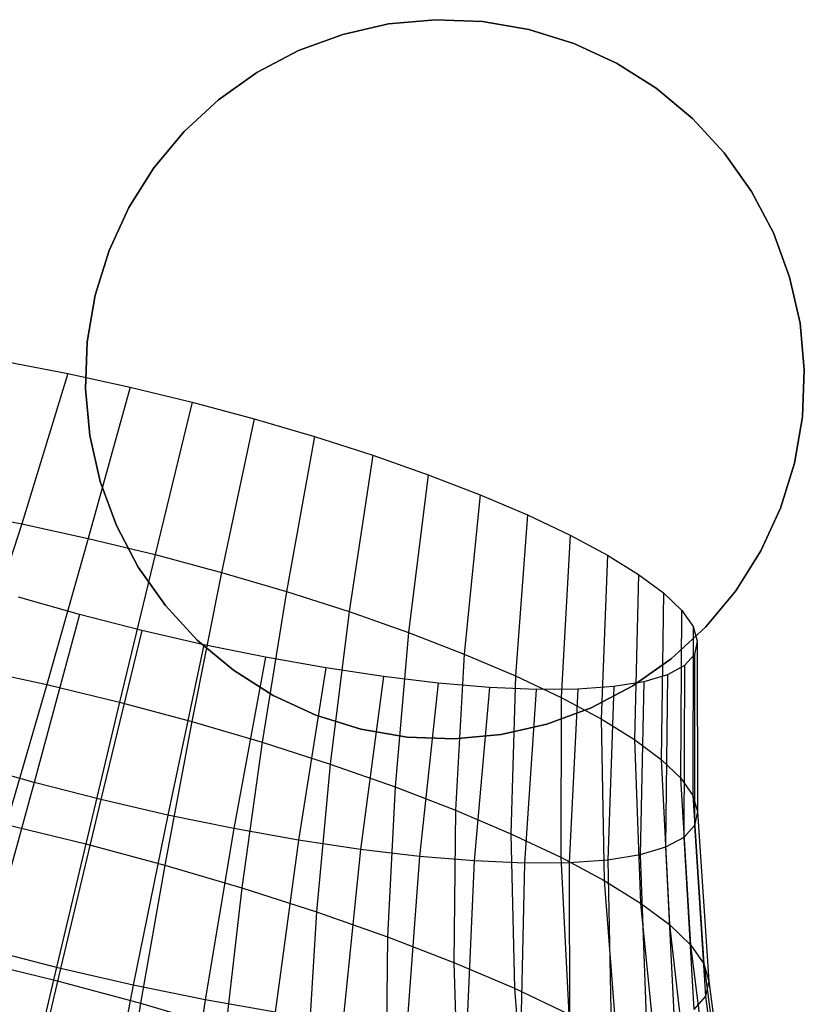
# Model space of a CAD drawing. Extents: x -11.4 to 11.4, y 1.8 to 24.6.
# Tile 66 of 199: x -2.458 to -1.77, y 13.283 to 14.145. Entities that reach past the tile are written whole.
import ezdxf

# ---------------------------------------------------------------- set-up
doc = ezdxf.new("R2010")
doc.units = 0
doc.header["$MEASUREMENT"] = 0
doc.layers.get('0').update_dxf_attribs({"color": 13, "linetype": 'CONTINUOUS'})

# ---------------------------------------------------------------- blocks, each defined once
blk = doc.blocks.new('GRUPUJ_4')
at = {"color": 0}
for p, q in [((9.27025, 12.2992, 62.90945), (9.31127, 12.30297, 62.90945)), ((9.31127, 12.30297, 63.06524), (9.27025, 12.2992, 63.06524)), ((9.27025, 12.2992, 62.90945), (9.31127, 12.30297, 62.90945)), ((9.31127, 12.30297, 63.06524), (9.27025, 12.2992, 63.06524)), ((9.31127, 12.30297, 62.90945), (9.35244, 12.30135, 62.90945)), ((9.35244, 12.30135, 63.06524), (9.31127, 12.30297, 63.06524)), ((9.31127, 12.30297, 62.90945), (9.31127, 12.30297, 63.06524)), ((9.31127, 12.30297, 62.90945), (9.35244, 12.30135, 62.90945)), ((9.31127, 12.30297, 62.90945), (9.31127, 12.30297, 63.06524)), ((9.35244, 12.30135, 63.06524), (9.31127, 12.30297, 63.06524)), ((9.23006, 12.29011, 62.90945), (9.27025, 12.2992, 62.90945)), ((9.27025, 12.2992, 63.06524), (9.23006, 12.29011, 63.06524)), ((9.23006, 12.29011, 62.90945), (9.27025, 12.2992, 62.90945)), ((9.27025, 12.2992, 63.06524), (9.23006, 12.29011, 63.06524)), ((9.27025, 12.2992, 62.90945), (9.27025, 12.2992, 63.06524)), ((9.27025, 12.2992, 62.90945), (9.27025, 12.2992, 63.06524)), ((9.35244, 12.30135, 62.90945), (9.39304, 12.29437, 62.90945)), ((9.39304, 12.29437, 63.06524), (9.35244, 12.30135, 63.06524)), ((9.35244, 12.30135, 62.90945), (9.35244, 12.30135, 63.06524)), ((9.35244, 12.30135, 62.90945), (9.39304, 12.29437, 62.90945)), ((9.35244, 12.30135, 62.90945), (9.35244, 12.30135, 63.06524)), ((9.39304, 12.29437, 63.06524), (9.35244, 12.30135, 63.06524)), ((9.39304, 12.29437, 62.90945), (9.43239, 12.28215, 62.90945)), ((9.43239, 12.28215, 63.06524), (9.39304, 12.29437, 63.06524)), ((9.39304, 12.29437, 62.90945), (9.43239, 12.28215, 62.90945)), ((9.39304, 12.29437, 62.90945), (9.39304, 12.29437, 63.06524)), ((9.43239, 12.28215, 63.06524), (9.39304, 12.29437, 63.06524)), ((9.39304, 12.29437, 62.90945), (9.39304, 12.29437, 63.06524)), ((9.19141, 12.27585, 62.90945), (9.23006, 12.29011, 62.90945)), ((9.23006, 12.29011, 63.06524), (9.19141, 12.27585, 63.06524)), ((9.19141, 12.27585, 62.90945), (9.23006, 12.29011, 62.90945)), ((9.23006, 12.29011, 63.06524), (9.19141, 12.27585, 63.06524)), ((9.23006, 12.29011, 62.90945), (9.23006, 12.29011, 63.06524)), ((9.23006, 12.29011, 62.90945), (9.23006, 12.29011, 63.06524)), ((9.43239, 12.28215, 62.90945), (9.4698, 12.2649, 62.90945)), ((9.4698, 12.2649, 63.06524), (9.43239, 12.28215, 63.06524)), ((9.43239, 12.28215, 62.90945), (9.4698, 12.2649, 62.90945)), ((9.43239, 12.28215, 62.90945), (9.43239, 12.28215, 63.06524)), ((9.4698, 12.2649, 63.06524), (9.43239, 12.28215, 63.06524)), ((9.43239, 12.28215, 62.90945), (9.43239, 12.28215, 63.06524)), ((9.15495, 12.25667, 62.90945), (9.19141, 12.27585, 62.90945)), ((9.19141, 12.27585, 63.06524), (9.15495, 12.25667, 63.06524)), ((9.15495, 12.25667, 62.90945), (9.19141, 12.27585, 62.90945)), ((9.19141, 12.27585, 63.06524), (9.15495, 12.25667, 63.06524)), ((9.19141, 12.27585, 62.90945), (9.19141, 12.27585, 63.06524)), ((9.19141, 12.27585, 62.90945), (9.19141, 12.27585, 63.06524)), ((9.4698, 12.2649, 62.90945), (9.50465, 12.24292, 62.90945)), ((9.50465, 12.24292, 63.06524), (9.4698, 12.2649, 63.06524)), ((9.4698, 12.2649, 62.90945), (9.50465, 12.24292, 62.90945)), ((9.4698, 12.2649, 62.90945), (9.4698, 12.2649, 63.06524)), ((9.50465, 12.24292, 63.06524), (9.4698, 12.2649, 63.06524)), ((9.4698, 12.2649, 62.90945), (9.4698, 12.2649, 63.06524)), ((9.12131, 12.23289, 62.90945), (9.15495, 12.25667, 62.90945)), ((9.15495, 12.25667, 63.06524), (9.12131, 12.23289, 63.06524)), ((9.12131, 12.23289, 62.90945), (9.15495, 12.25667, 62.90945)), ((9.15495, 12.25667, 63.06524), (9.12131, 12.23289, 63.06524)), ((9.15495, 12.25667, 62.90945), (9.15495, 12.25667, 63.06524)), ((9.15495, 12.25667, 62.90945), (9.15495, 12.25667, 63.06524)), ((9.50465, 12.24292, 62.90945), (9.53632, 12.21657, 62.90945)), ((9.53632, 12.21657, 63.06524), (9.50465, 12.24292, 63.06524)), ((9.50465, 12.24292, 62.90945), (9.53632, 12.21657, 62.90945)), ((9.50465, 12.24292, 62.90945), (9.50465, 12.24292, 63.06524)), ((9.53632, 12.21657, 63.06524), (9.50465, 12.24292, 63.06524)), ((9.50465, 12.24292, 62.90945), (9.50465, 12.24292, 63.06524)), ((9.09105, 12.20493, 62.90945), (9.12131, 12.23289, 62.90945)), ((9.12131, 12.23289, 63.06524), (9.09105, 12.20493, 63.06524)), ((9.09105, 12.20493, 62.90945), (9.12131, 12.23289, 62.90945)), ((9.12131, 12.23289, 63.06524), (9.09105, 12.20493, 63.06524)), ((9.12131, 12.23289, 62.90945), (9.12131, 12.23289, 63.06524)), ((9.12131, 12.23289, 62.90945), (9.12131, 12.23289, 63.06524)), ((9.53632, 12.21657, 62.90945), (9.56429, 12.18632, 62.90945)), ((9.56429, 12.18632, 63.06524), (9.53632, 12.21657, 63.06524)), ((9.53632, 12.21657, 62.90945), (9.53632, 12.21657, 63.06524)), ((9.53632, 12.21657, 62.90945), (9.56429, 12.18632, 62.90945)), ((9.53632, 12.21657, 62.90945), (9.53632, 12.21657, 63.06524)), ((9.56429, 12.18632, 63.06524), (9.53632, 12.21657, 63.06524)), ((9.06471, 12.17325, 62.90945), (9.09105, 12.20493, 62.90945)), ((9.09105, 12.20493, 63.06524), (9.06471, 12.17325, 63.06524)), ((9.06471, 12.17325, 62.90945), (9.09105, 12.20493, 62.90945)), ((9.09105, 12.20493, 63.06524), (9.06471, 12.17325, 63.06524)), ((9.09105, 12.20493, 62.90945), (9.09105, 12.20493, 63.06524)), ((9.09105, 12.20493, 62.90945), (9.09105, 12.20493, 63.06524)), ((9.56429, 12.18632, 62.90945), (9.58806, 12.15267, 62.90945)), ((9.58806, 12.15267, 63.06524), (9.56429, 12.18632, 63.06524)), ((9.56429, 12.18632, 62.90945), (9.56429, 12.18632, 63.06524)), ((9.56429, 12.18632, 62.90945), (9.58806, 12.15267, 62.90945)), ((9.56429, 12.18632, 62.90945), (9.56429, 12.18632, 63.06524)), ((9.58806, 12.15267, 63.06524), (9.56429, 12.18632, 63.06524)), ((9.04272, 12.13841, 62.90945), (9.06471, 12.17325, 62.90945)), ((9.06471, 12.17325, 63.06524), (9.04272, 12.13841, 63.06524)), ((9.04272, 12.13841, 62.90945), (9.06471, 12.17325, 62.90945)), ((9.06471, 12.17325, 63.06524), (9.04272, 12.13841, 63.06524)), ((9.06471, 12.17325, 62.90945), (9.06471, 12.17325, 63.06524)), ((9.06471, 12.17325, 62.90945), (9.06471, 12.17325, 63.06524)), ((9.58806, 12.15267, 62.90945), (9.60724, 12.11621, 62.90945)), ((9.60724, 12.11621, 63.06524), (9.58806, 12.15267, 63.06524)), ((9.58806, 12.15267, 62.90945), (9.58806, 12.15267, 63.06524)), ((9.58806, 12.15267, 62.90945), (9.60724, 12.11621, 62.90945)), ((9.58806, 12.15267, 62.90945), (9.58806, 12.15267, 63.06524)), ((9.60724, 12.11621, 63.06524), (9.58806, 12.15267, 63.06524)), ((9.02547, 12.101, 62.90945), (9.04272, 12.13841, 62.90945)), ((9.04272, 12.13841, 63.06524), (9.02547, 12.101, 63.06524)), ((9.02547, 12.101, 62.90945), (9.04272, 12.13841, 62.90945)), ((9.04272, 12.13841, 63.06524), (9.02547, 12.101, 63.06524)), ((9.04272, 12.13841, 62.90945), (9.04272, 12.13841, 63.06524)), ((9.04272, 12.13841, 62.90945), (9.04272, 12.13841, 63.06524)), ((9.60724, 12.11621, 62.90945), (9.6215, 12.07756, 62.90945)), ((9.6215, 12.07756, 63.06524), (9.60724, 12.11621, 63.06524)), ((9.60724, 12.11621, 62.90945), (9.60724, 12.11621, 63.06524)), ((9.60724, 12.11621, 62.90945), (9.6215, 12.07756, 62.90945)), ((9.60724, 12.11621, 62.90945), (9.60724, 12.11621, 63.06524)), ((9.6215, 12.07756, 63.06524), (9.60724, 12.11621, 63.06524)), ((9.01325, 12.06165, 62.90945), (9.02547, 12.101, 62.90945)), ((9.02547, 12.101, 63.06524), (9.01325, 12.06165, 63.06524)), ((9.01325, 12.06165, 62.90945), (9.02547, 12.101, 62.90945)), ((9.02547, 12.101, 63.06524), (9.01325, 12.06165, 63.06524)), ((9.02547, 12.101, 62.90945), (9.02547, 12.101, 63.06524)), ((9.02547, 12.101, 62.90945), (9.02547, 12.101, 63.06524)), ((9.6215, 12.07756, 62.90945), (9.63059, 12.03737, 62.90945)), ((9.63059, 12.03737, 63.06524), (9.6215, 12.07756, 63.06524)), ((9.6215, 12.07756, 62.90945), (9.63059, 12.03737, 62.90945)), ((9.6215, 12.07756, 62.90945), (9.6215, 12.07756, 63.06524)), ((9.63059, 12.03737, 63.06524), (9.6215, 12.07756, 63.06524)), ((9.6215, 12.07756, 62.90945), (9.6215, 12.07756, 63.06524)), ((9.00627, 12.02105, 62.90945), (9.01325, 12.06165, 62.90945)), ((9.01325, 12.06165, 63.06524), (9.00627, 12.02105, 63.06524)), ((9.00627, 12.02105, 62.90945), (9.01325, 12.06165, 62.90945)), ((9.01325, 12.06165, 63.06524), (9.00627, 12.02105, 63.06524)), ((9.01325, 12.06165, 62.90945), (9.01325, 12.06165, 63.06524)), ((9.01325, 12.06165, 62.90945), (9.01325, 12.06165, 63.06524)), ((9.63059, 12.03737, 62.90945), (9.63436, 11.99635, 62.90945)), ((9.63436, 11.99635, 63.06524), (9.63059, 12.03737, 63.06524)), ((9.63059, 12.03737, 62.90945), (9.63436, 11.99635, 62.90945)), ((9.63059, 12.03737, 62.90945), (9.63059, 12.03737, 63.06524)), ((9.63436, 11.99635, 63.06524), (9.63059, 12.03737, 63.06524)), ((9.63059, 12.03737, 62.90945), (9.63059, 12.03737, 63.06524)), ((9.00465, 11.97988, 62.90945), (9.00627, 12.02105, 62.90945)), ((9.00627, 12.02105, 63.06524), (9.00465, 11.97988, 63.06524)), ((9.00465, 11.97988, 62.90945), (9.00627, 12.02105, 62.90945)), ((9.00627, 12.02105, 63.06524), (9.00465, 11.97988, 63.06524)), ((9.00627, 12.02105, 62.90945), (9.00627, 12.02105, 63.06524)), ((9.00627, 12.02105, 62.90945), (9.00627, 12.02105, 63.06524)), ((8.93602, 12.00328, 4.03015), (8.9894, 11.99307, 4.01588)), ((8.93602, 12.00328, 4.03015), (8.9894, 11.99307, 4.01588)), ((8.9894, 11.99307, 4.01588), (8.94886, 11.86148, 3.95021)), ((8.9894, 11.99307, 4.01588), (8.94886, 11.86148, 3.95021)), ((8.9894, 11.99307, 4.01588), (9.04374, 11.98127, 4.00776)), ((8.9894, 11.99307, 4.01588), (9.04374, 11.98127, 4.00776)), ((9.63436, 11.99635, 62.90945), (9.63274, 11.95518, 62.90945)), ((9.63274, 11.95518, 63.06524), (9.63436, 11.99635, 63.06524)), ((9.63436, 11.99635, 62.90945), (9.63274, 11.95518, 62.90945)), ((9.63274, 11.95518, 63.06524), (9.63436, 11.99635, 63.06524)), ((9.63436, 11.99635, 62.90945), (9.63436, 11.99635, 63.06524)), ((9.63436, 11.99635, 62.90945), (9.63436, 11.99635, 63.06524)), ((9.00842, 11.93885, 62.90945), (9.00465, 11.97988, 62.90945)), ((9.00465, 11.97988, 63.06524), (9.00842, 11.93885, 63.06524)), ((9.00842, 11.93885, 62.90945), (9.00465, 11.97988, 62.90945)), ((9.00465, 11.97988, 63.06524), (9.00842, 11.93885, 63.06524)), ((9.00465, 11.97988, 62.90945), (9.00465, 11.97988, 63.06524)), ((9.00465, 11.97988, 62.90945), (9.00465, 11.97988, 63.06524)), ((9.04374, 11.98127, 4.00776), (9.00722, 11.8488, 3.94149)), ((9.04374, 11.98127, 4.00776), (9.00722, 11.8488, 3.94149)), ((9.04374, 11.98127, 4.00776), (9.09832, 11.96804, 4.00588)), ((9.04374, 11.98127, 4.00776), (9.09832, 11.96804, 4.00588)), ((9.09832, 11.96804, 4.00588), (9.06583, 11.8346, 3.93948)), ((9.09832, 11.96804, 4.00588), (9.06583, 11.8346, 3.93948)), ((9.09832, 11.96804, 4.00588), (9.15243, 11.95355, 4.01029)), ((9.09832, 11.96804, 4.00588), (9.15243, 11.95355, 4.01029)), ((9.15243, 11.95355, 4.01029), (9.12395, 11.81904, 3.9442)), ((9.15243, 11.95355, 4.01029), (9.12395, 11.81904, 3.9442)), ((9.15243, 11.95355, 4.01029), (9.20537, 11.938, 4.0209)), ((9.15243, 11.95355, 4.01029), (9.20537, 11.938, 4.0209)), ((9.63274, 11.95518, 62.90945), (9.62576, 11.91458, 62.90945)), ((9.62576, 11.91458, 63.06524), (9.63274, 11.95518, 63.06524)), ((9.62576, 11.91458, 63.06524), (9.63274, 11.95518, 63.06524)), ((9.63274, 11.95518, 62.90945), (9.62576, 11.91458, 62.90945)), ((9.63274, 11.95518, 62.90945), (9.63274, 11.95518, 63.06524)), ((9.63274, 11.95518, 62.90945), (9.63274, 11.95518, 63.06524)), ((9.01751, 11.89867, 62.90945), (9.00842, 11.93885, 62.90945)), ((9.00842, 11.93885, 63.06524), (9.01751, 11.89867, 63.06524)), ((9.00842, 11.93885, 62.90945), (9.00842, 11.93885, 63.06524)), ((9.01751, 11.89867, 62.90945), (9.00842, 11.93885, 62.90945)), ((9.00842, 11.93885, 63.06524), (9.01751, 11.89867, 63.06524)), ((9.00842, 11.93885, 62.90945), (9.00842, 11.93885, 63.06524)), ((9.20537, 11.938, 4.0209), (9.18081, 11.80233, 3.95561)), ((9.20537, 11.938, 4.0209), (9.18081, 11.80233, 3.95561)), ((9.20537, 11.938, 4.0209), (9.25644, 11.92157, 4.0376)), ((9.20537, 11.938, 4.0209), (9.25644, 11.92157, 4.0376)), ((9.25644, 11.92157, 4.0376), (9.23566, 11.7847, 3.97354)), ((9.25644, 11.92157, 4.0376), (9.23566, 11.7847, 3.97354)), ((9.25644, 11.92157, 4.0376), (9.30499, 11.9045, 4.06015)), ((9.25644, 11.92157, 4.0376), (9.30499, 11.9045, 4.06015)), ((9.62576, 11.91458, 62.90945), (9.61355, 11.87523, 62.90945)), ((9.61355, 11.87523, 63.06524), (9.62576, 11.91458, 63.06524)), ((9.62576, 11.91458, 62.90945), (9.61355, 11.87523, 62.90945)), ((9.61355, 11.87523, 63.06524), (9.62576, 11.91458, 63.06524)), ((9.62576, 11.91458, 62.90945), (9.62576, 11.91458, 63.06524)), ((9.62576, 11.91458, 62.90945), (9.62576, 11.91458, 63.06524)), ((9.03177, 11.86002, 62.90945), (9.01751, 11.89867, 62.90945)), ((9.01751, 11.89867, 63.06524), (9.03177, 11.86002, 63.06524)), ((9.01751, 11.89867, 62.90945), (9.01751, 11.89867, 63.06524)), ((9.03177, 11.86002, 62.90945), (9.01751, 11.89867, 62.90945)), ((9.01751, 11.89867, 63.06524), (9.03177, 11.86002, 63.06524)), ((9.01751, 11.89867, 62.90945), (9.01751, 11.89867, 63.06524)), ((9.30499, 11.9045, 4.06015), (9.2878, 11.76636, 3.99776)), ((9.30499, 11.9045, 4.06015), (9.2878, 11.76636, 3.99776)), ((9.30499, 11.9045, 4.06015), (9.35038, 11.887, 4.08827)), ((9.30499, 11.9045, 4.06015), (9.35038, 11.887, 4.08827)), ((9.35038, 11.887, 4.08827), (9.33655, 11.74756, 4.02796)), ((9.35038, 11.887, 4.08827), (9.33655, 11.74756, 4.02796)), ((9.35038, 11.887, 4.08827), (9.39202, 11.86929, 4.1216)), ((9.35038, 11.887, 4.08827), (9.39202, 11.86929, 4.1216)), ((8.89153, 11.87245, 3.96553), (8.94886, 11.86148, 3.95021)), ((8.89153, 11.87245, 3.96553), (8.94886, 11.86148, 3.95021)), ((9.61355, 11.87523, 62.90945), (9.5963, 11.83782, 62.90945)), ((9.5963, 11.83782, 63.06524), (9.61355, 11.87523, 63.06524)), ((9.61355, 11.87523, 62.90945), (9.5963, 11.83782, 62.90945)), ((9.5963, 11.83782, 63.06524), (9.61355, 11.87523, 63.06524)), ((9.61355, 11.87523, 62.90945), (9.61355, 11.87523, 63.06524)), ((9.61355, 11.87523, 62.90945), (9.61355, 11.87523, 63.06524)), ((9.39202, 11.86929, 4.1216), (9.38127, 11.72855, 4.06375)), ((9.39202, 11.86929, 4.1216), (9.38127, 11.72855, 4.06375)), ((9.39202, 11.86929, 4.1216), (9.42936, 11.85162, 4.15968)), ((9.39202, 11.86929, 4.1216), (9.42936, 11.85162, 4.15968)), ((8.94886, 11.86148, 3.95021), (8.90755, 11.73469, 3.87611)), ((8.94886, 11.86148, 3.95021), (8.90755, 11.73469, 3.87611)), ((8.94886, 11.86148, 3.95021), (9.00722, 11.8488, 3.94149)), ((8.94886, 11.86148, 3.95021), (9.00722, 11.8488, 3.94149)), ((9.05095, 11.82356, 62.90945), (9.03177, 11.86002, 62.90945)), ((9.03177, 11.86002, 63.06524), (9.05095, 11.82356, 63.06524)), ((9.03177, 11.86002, 62.90945), (9.03177, 11.86002, 63.06524)), ((9.05095, 11.82356, 62.90945), (9.03177, 11.86002, 62.90945)), ((9.03177, 11.86002, 63.06524), (9.05095, 11.82356, 63.06524)), ((9.03177, 11.86002, 62.90945), (9.03177, 11.86002, 63.06524)), ((9.00722, 11.8488, 3.94149), (8.97096, 11.72093, 3.86663)), ((9.00722, 11.8488, 3.94149), (8.97096, 11.72093, 3.86663)), ((9.00722, 11.8488, 3.94149), (9.06583, 11.8346, 3.93948)), ((9.00722, 11.8488, 3.94149), (9.06583, 11.8346, 3.93948)), ((9.42936, 11.85162, 4.15968), (9.42137, 11.70956, 4.10465)), ((9.42936, 11.85162, 4.15968), (9.42137, 11.70956, 4.10465)), ((9.42936, 11.85162, 4.15968), (9.46191, 11.8342, 4.20204)), ((9.42936, 11.85162, 4.15968), (9.46191, 11.8342, 4.20204)), ((9.5963, 11.83782, 62.90945), (9.57431, 11.80298, 62.90945)), ((9.57431, 11.80298, 63.06524), (9.5963, 11.83782, 63.06524)), ((9.5963, 11.83782, 62.90945), (9.57431, 11.80298, 62.90945)), ((9.57431, 11.80298, 63.06524), (9.5963, 11.83782, 63.06524)), ((9.5963, 11.83782, 62.90945), (9.5963, 11.83782, 63.06524)), ((9.5963, 11.83782, 62.90945), (9.5963, 11.83782, 63.06524)), ((9.06583, 11.8346, 3.93948), (9.03466, 11.70549, 3.86445)), ((9.06583, 11.8346, 3.93948), (9.03466, 11.70549, 3.86445)), ((9.06583, 11.8346, 3.93948), (9.12395, 11.81904, 3.9442)), ((9.06583, 11.8346, 3.93948), (9.12395, 11.81904, 3.9442)), ((9.46191, 11.8342, 4.20204), (9.45634, 11.69086, 4.15014)), ((9.46191, 11.8342, 4.20204), (9.45634, 11.69086, 4.15014)), ((9.46191, 11.8342, 4.20204), (9.48927, 11.81727, 4.24811)), ((9.46191, 11.8342, 4.20204), (9.48927, 11.81727, 4.24811)), ((9.07473, 11.78991, 62.90945), (9.05095, 11.82356, 62.90945)), ((9.05095, 11.82356, 63.06524), (9.07473, 11.78991, 63.06524)), ((9.07473, 11.78991, 62.90945), (9.05095, 11.82356, 62.90945)), ((9.05095, 11.82356, 63.06524), (9.07473, 11.78991, 63.06524)), ((9.05095, 11.82356, 62.90945), (9.05095, 11.82356, 63.06524)), ((9.05095, 11.82356, 62.90945), (9.05095, 11.82356, 63.06524)), ((9.12395, 11.81904, 3.9442), (9.09781, 11.68858, 3.86958)), ((9.12395, 11.81904, 3.9442), (9.09781, 11.68858, 3.86958)), ((9.12395, 11.81904, 3.9442), (9.18081, 11.80233, 3.95561)), ((9.12395, 11.81904, 3.9442), (9.18081, 11.80233, 3.95561)), ((9.48927, 11.81727, 4.24811), (9.48571, 11.67268, 4.19962)), ((9.48927, 11.81727, 4.24811), (9.48571, 11.67268, 4.19962)), ((9.48927, 11.81727, 4.24811), (9.51105, 11.80105, 4.2973)), ((9.48927, 11.81727, 4.24811), (9.51105, 11.80105, 4.2973)), ((9.18081, 11.80233, 3.95561), (9.15959, 11.67043, 3.88197)), ((9.18081, 11.80233, 3.95561), (9.15959, 11.67043, 3.88197)), ((9.18081, 11.80233, 3.95561), (9.23566, 11.7847, 3.97354)), ((9.18081, 11.80233, 3.95561), (9.23566, 11.7847, 3.97354)), ((9.57431, 11.80298, 62.90945), (9.54796, 11.7713, 62.90945)), ((9.54796, 11.7713, 63.06524), (9.57431, 11.80298, 63.06524)), ((9.57431, 11.80298, 62.90945), (9.54796, 11.7713, 62.90945)), ((9.54796, 11.7713, 63.06524), (9.57431, 11.80298, 63.06524)), ((9.57431, 11.80298, 62.90945), (9.57431, 11.80298, 63.06524)), ((9.57431, 11.80298, 62.90945), (9.57431, 11.80298, 63.06524)), ((8.99957, 11.78215, 4.96696), (8.94595, 11.7972, 4.95943)), ((8.99957, 11.78215, 4.96696), (8.94595, 11.7972, 4.95943)), ((9.51105, 11.80105, 4.2973), (9.50911, 11.65525, 4.25245)), ((9.51105, 11.80105, 4.2973), (9.50911, 11.65525, 4.25245)), ((9.51105, 11.80105, 4.2973), (9.52699, 11.78575, 4.34896)), ((9.51105, 11.80105, 4.2973), (9.52699, 11.78575, 4.34896)), ((9.1027, 11.75966, 62.90945), (9.07473, 11.78991, 62.90945)), ((9.07473, 11.78991, 63.06524), (9.1027, 11.75966, 63.06524)), ((9.1027, 11.75966, 62.90945), (9.07473, 11.78991, 62.90945)), ((9.07473, 11.78991, 63.06524), (9.1027, 11.75966, 63.06524)), ((9.07473, 11.78991, 62.90945), (9.07473, 11.78991, 63.06524)), ((9.07473, 11.78991, 62.90945), (9.07473, 11.78991, 63.06524)), ((9.52623, 11.63882, 4.30794), (9.52699, 11.78575, 4.34896)), ((9.52623, 11.63882, 4.30794), (9.52699, 11.78575, 4.34896)), ((9.52699, 11.78575, 4.34896), (9.53688, 11.77156, 4.40242)), ((9.52699, 11.78575, 4.34896), (9.53688, 11.77156, 4.40242)), ((8.99957, 11.78215, 4.96696), (8.95978, 11.63496, 4.97166)), ((8.99957, 11.78215, 4.96696), (8.95978, 11.63496, 4.97166)), ((9.054, 11.76827, 4.96822), (8.99957, 11.78215, 4.96696)), ((9.054, 11.76827, 4.96822), (8.99957, 11.78215, 4.96696)), ((9.23566, 11.7847, 3.97354), (9.2192, 11.65126, 3.90146)), ((9.23566, 11.7847, 3.97354), (9.2192, 11.65126, 3.90146)), ((9.23566, 11.7847, 3.97354), (9.2878, 11.76636, 3.99776)), ((9.23566, 11.7847, 3.97354), (9.2878, 11.76636, 3.99776)), ((9.054, 11.76827, 4.96822), (9.01824, 11.62005, 4.97302)), ((9.054, 11.76827, 4.96822), (9.01824, 11.62005, 4.97302)), ((9.10854, 11.75574, 4.96322), (9.054, 11.76827, 4.96822)), ((9.10854, 11.75574, 4.96322), (9.054, 11.76827, 4.96822)), ((9.54796, 11.7713, 62.90945), (9.51771, 11.74334, 62.90945)), ((9.51771, 11.74334, 63.06524), (9.54796, 11.7713, 63.06524)), ((9.54796, 11.7713, 62.90945), (9.51771, 11.74334, 62.90945)), ((9.51771, 11.74334, 63.06524), (9.54796, 11.7713, 63.06524)), ((9.53688, 11.77156, 4.40242), (9.53685, 11.62359, 4.36536)), ((9.53688, 11.77156, 4.40242), (9.53685, 11.62359, 4.36536)), ((9.53688, 11.77156, 4.40242), (9.54058, 11.75868, 4.45699)), ((9.53688, 11.77156, 4.40242), (9.54058, 11.75868, 4.45699)), ((9.54796, 11.7713, 62.90945), (9.54796, 11.7713, 63.06524)), ((9.54796, 11.7713, 62.90945), (9.54796, 11.7713, 63.06524)), ((9.13437, 11.73331, 62.90945), (9.1027, 11.75966, 62.90945)), ((9.1027, 11.75966, 63.06524), (9.13437, 11.73331, 63.06524)), ((9.1027, 11.75966, 62.90945), (9.1027, 11.75966, 63.06524)), ((9.13437, 11.73331, 62.90945), (9.1027, 11.75966, 62.90945)), ((9.1027, 11.75966, 63.06524), (9.13437, 11.73331, 63.06524)), ((9.1027, 11.75966, 62.90945), (9.1027, 11.75966, 63.06524)), ((9.2878, 11.76636, 3.99776), (9.27586, 11.63134, 3.92778)), ((9.2878, 11.76636, 3.99776), (9.27586, 11.63134, 3.92778)), ((9.2878, 11.76636, 3.99776), (9.33655, 11.74756, 4.02796)), ((9.2878, 11.76636, 3.99776), (9.33655, 11.74756, 4.02796)), ((9.10854, 11.75574, 4.96322), (9.07682, 11.60659, 4.96764)), ((9.10854, 11.75574, 4.96322), (9.07682, 11.60659, 4.96764)), ((9.16249, 11.74471, 4.952), (9.10854, 11.75574, 4.96322)), ((9.16249, 11.74471, 4.952), (9.10854, 11.75574, 4.96322)), ((9.54058, 11.75868, 4.45699), (9.53805, 11.74727, 4.51195)), ((9.54058, 11.75868, 4.45699), (9.53805, 11.74727, 4.51195)), ((9.54058, 11.75868, 4.45699), (9.54082, 11.60975, 4.42396)), ((9.54058, 11.75868, 4.45699), (9.54082, 11.60975, 4.42396)), ((9.16249, 11.74471, 4.952), (9.13476, 11.59475, 4.9556)), ((9.16249, 11.74471, 4.952), (9.13476, 11.59475, 4.9556)), ((9.21513, 11.73534, 4.93473), (9.16249, 11.74471, 4.952)), ((9.21513, 11.73534, 4.93473), (9.16249, 11.74471, 4.952)), ((9.33655, 11.74756, 4.02796), (9.32882, 11.61091, 3.9606)), ((9.33655, 11.74756, 4.02796), (9.32882, 11.61091, 3.9606)), ((9.33655, 11.74756, 4.02796), (9.38127, 11.72855, 4.06375)), ((9.33655, 11.74756, 4.02796), (9.38127, 11.72855, 4.06375)), ((9.51771, 11.74334, 62.90945), (9.48407, 11.71956, 62.90945)), ((9.48407, 11.71956, 63.06524), (9.51771, 11.74334, 63.06524)), ((9.51771, 11.74334, 62.90945), (9.48407, 11.71956, 62.90945)), ((9.48407, 11.71956, 63.06524), (9.51771, 11.74334, 63.06524)), ((9.51771, 11.74334, 62.90945), (9.51771, 11.74334, 63.06524)), ((9.51771, 11.74334, 62.90945), (9.51771, 11.74334, 63.06524)), ((9.53805, 11.74727, 4.51195), (9.52932, 11.73749, 4.56659)), ((9.53805, 11.74727, 4.51195), (9.52932, 11.73749, 4.56659)), ((9.53805, 11.74727, 4.51195), (9.5381, 11.5975, 4.48299)), ((9.53805, 11.74727, 4.51195), (9.5381, 11.5975, 4.48299)), ((8.90755, 11.73469, 3.87611), (8.97096, 11.72093, 3.86663)), ((8.90755, 11.73469, 3.87611), (8.97096, 11.72093, 3.86663)), ((9.21513, 11.73534, 4.93473), (9.19129, 11.58469, 4.93705)), ((9.21513, 11.73534, 4.93473), (9.19129, 11.58469, 4.93705)), ((9.26578, 11.72775, 4.91162), (9.21513, 11.73534, 4.93473)), ((9.26578, 11.72775, 4.91162), (9.21513, 11.73534, 4.93473)), ((9.52932, 11.73749, 4.56659), (9.5145, 11.72944, 4.62019)), ((9.52932, 11.73749, 4.56659), (9.5145, 11.72944, 4.62019)), ((9.52932, 11.73749, 4.56659), (9.52873, 11.58699, 4.54167)), ((9.52932, 11.73749, 4.56659), (9.52873, 11.58699, 4.54167)), ((9.16921, 11.71133, 62.90945), (9.13437, 11.73331, 62.90945)), ((9.13437, 11.73331, 63.06524), (9.16921, 11.71133, 63.06524)), ((9.16921, 11.71133, 62.90945), (9.13437, 11.73331, 62.90945)), ((9.13437, 11.73331, 63.06524), (9.16921, 11.71133, 63.06524)), ((9.13437, 11.73331, 62.90945), (9.13437, 11.73331, 63.06524)), ((9.13437, 11.73331, 62.90945), (9.13437, 11.73331, 63.06524)), ((9.26578, 11.72775, 4.91162), (9.24569, 11.57653, 4.91223)), ((9.26578, 11.72775, 4.91162), (9.24569, 11.57653, 4.91223)), ((9.31378, 11.72203, 4.88298), (9.26578, 11.72775, 4.91162)), ((9.31378, 11.72203, 4.88298), (9.26578, 11.72775, 4.91162)), ((9.38127, 11.72855, 4.06375), (9.37741, 11.59025, 3.99949)), ((9.38127, 11.72855, 4.06375), (9.37741, 11.59025, 3.99949)), ((9.38127, 11.72855, 4.06375), (9.42137, 11.70956, 4.10465)), ((9.38127, 11.72855, 4.06375), (9.42137, 11.70956, 4.10465)), ((9.5145, 11.72944, 4.62019), (9.4938, 11.72325, 4.67206)), ((9.5145, 11.72944, 4.62019), (9.4938, 11.72325, 4.67206)), ((9.5145, 11.72944, 4.62019), (9.51281, 11.57835, 4.59924)), ((9.5145, 11.72944, 4.62019), (9.51281, 11.57835, 4.59924)), ((8.97096, 11.72093, 3.86663), (8.93512, 11.59815, 3.7835)), ((8.97096, 11.72093, 3.86663), (8.93512, 11.59815, 3.7835)), ((8.97096, 11.72093, 3.86663), (9.03466, 11.70549, 3.86445)), ((8.97096, 11.72093, 3.86663), (9.03466, 11.70549, 3.86445)), ((9.31378, 11.72203, 4.88298), (9.29725, 11.57039, 4.88147)), ((9.31378, 11.72203, 4.88298), (9.29725, 11.57039, 4.88147)), ((9.35851, 11.71826, 4.84918), (9.31378, 11.72203, 4.88298)), ((9.35851, 11.71826, 4.84918), (9.31378, 11.72203, 4.88298)), ((9.35851, 11.71826, 4.84918), (9.34528, 11.56634, 4.84517)), ((9.35851, 11.71826, 4.84918), (9.34528, 11.56634, 4.84517)), ((9.39938, 11.71648, 4.81066), (9.35851, 11.71826, 4.84918)), ((9.39938, 11.71648, 4.81066), (9.35851, 11.71826, 4.84918)), ((9.39938, 11.71648, 4.81066), (9.38917, 11.56443, 4.80379)), ((9.39938, 11.71648, 4.81066), (9.38917, 11.56443, 4.80379)), ((9.43586, 11.71673, 4.76792), (9.39938, 11.71648, 4.81066)), ((9.43586, 11.71673, 4.76792), (9.39938, 11.71648, 4.81066)), ((9.43586, 11.71673, 4.76792), (9.42835, 11.5647, 4.75789)), ((9.43586, 11.71673, 4.76792), (9.42835, 11.5647, 4.75789)), ((9.46747, 11.719, 4.72152), (9.43586, 11.71673, 4.76792)), ((9.46747, 11.719, 4.72152), (9.43586, 11.71673, 4.76792)), ((9.48407, 11.71956, 62.90945), (9.4476, 11.70038, 62.90945)), ((9.4476, 11.70038, 63.06524), (9.48407, 11.71956, 63.06524)), ((9.48407, 11.71956, 62.90945), (9.4476, 11.70038, 62.90945)), ((9.4476, 11.70038, 63.06524), (9.48407, 11.71956, 63.06524)), ((9.46747, 11.719, 4.72152), (9.4623, 11.56713, 4.70806)), ((9.46747, 11.719, 4.72152), (9.4623, 11.56713, 4.70806)), ((9.4938, 11.72325, 4.67206), (9.46747, 11.719, 4.72152)), ((9.4938, 11.72325, 4.67206), (9.46747, 11.719, 4.72152)), ((9.48407, 11.71956, 62.90945), (9.48407, 11.71956, 63.06524)), ((9.48407, 11.71956, 62.90945), (9.48407, 11.71956, 63.06524)), ((9.4938, 11.72325, 4.67206), (9.49057, 11.5717, 4.65494)), ((9.4938, 11.72325, 4.67206), (9.49057, 11.5717, 4.65494)), ((9.20663, 11.69408, 62.90945), (9.16921, 11.71133, 62.90945)), ((9.16921, 11.71133, 63.06524), (9.20663, 11.69408, 63.06524)), ((9.16921, 11.71133, 62.90945), (9.16921, 11.71133, 63.06524)), ((9.20663, 11.69408, 62.90945), (9.16921, 11.71133, 62.90945)), ((9.16921, 11.71133, 63.06524), (9.20663, 11.69408, 63.06524)), ((9.16921, 11.71133, 62.90945), (9.16921, 11.71133, 63.06524)), ((9.42137, 11.70956, 4.10465), (9.42099, 11.56962, 4.04393)), ((9.42137, 11.70956, 4.10465), (9.42099, 11.56962, 4.04393)), ((9.42137, 11.70956, 4.10465), (9.45634, 11.69086, 4.15014)), ((9.42137, 11.70956, 4.10465), (9.45634, 11.69086, 4.15014)), ((9.03466, 11.70549, 3.86445), (9.00491, 11.58123, 3.7811)), ((9.03466, 11.70549, 3.86445), (9.00491, 11.58123, 3.7811)), ((9.03466, 11.70549, 3.86445), (9.09781, 11.68858, 3.86958)), ((9.03466, 11.70549, 3.86445), (9.09781, 11.68858, 3.86958)), ((9.4476, 11.70038, 62.90945), (9.40895, 11.68612, 62.90945)), ((9.40895, 11.68612, 63.06524), (9.4476, 11.70038, 63.06524)), ((9.4476, 11.70038, 62.90945), (9.40895, 11.68612, 62.90945)), ((9.40895, 11.68612, 63.06524), (9.4476, 11.70038, 63.06524)), ((9.4476, 11.70038, 62.90945), (9.4476, 11.70038, 63.06524)), ((9.4476, 11.70038, 62.90945), (9.4476, 11.70038, 63.06524)), ((9.24597, 11.68186, 62.90945), (9.20663, 11.69408, 62.90945)), ((9.20663, 11.69408, 63.06524), (9.24597, 11.68186, 63.06524)), ((9.20663, 11.69408, 62.90945), (9.20663, 11.69408, 63.06524)), ((9.24597, 11.68186, 62.90945), (9.20663, 11.69408, 62.90945)), ((9.20663, 11.69408, 63.06524), (9.24597, 11.68186, 63.06524)), ((9.20663, 11.69408, 62.90945), (9.20663, 11.69408, 63.06524)), ((9.45634, 11.69086, 4.15014), (9.45899, 11.54929, 4.09336)), ((9.45634, 11.69086, 4.15014), (9.48571, 11.67268, 4.19962)), ((9.45634, 11.69086, 4.15014), (9.45899, 11.54929, 4.09336)), ((9.45634, 11.69086, 4.15014), (9.48571, 11.67268, 4.19962)), ((9.09781, 11.68858, 3.86958), (9.0741, 11.56271, 3.78673)), ((9.09781, 11.68858, 3.86958), (9.0741, 11.56271, 3.78673)), ((9.09781, 11.68858, 3.86958), (9.15959, 11.67043, 3.88197)), ((9.09781, 11.68858, 3.86958), (9.15959, 11.67043, 3.88197)), ((9.28657, 11.67488, 62.90945), (9.24597, 11.68186, 62.90945)), ((9.24597, 11.68186, 63.06524), (9.28657, 11.67488, 63.06524)), ((9.28657, 11.67488, 62.90945), (9.24597, 11.68186, 62.90945)), ((9.24597, 11.68186, 63.06524), (9.28657, 11.67488, 63.06524)), ((9.24597, 11.68186, 62.90945), (9.24597, 11.68186, 63.06524)), ((9.24597, 11.68186, 62.90945), (9.24597, 11.68186, 63.06524)), ((9.40895, 11.68612, 62.90945), (9.36877, 11.67703, 62.90945)), ((9.36877, 11.67703, 63.06524), (9.40895, 11.68612, 63.06524)), ((9.40895, 11.68612, 62.90945), (9.36877, 11.67703, 62.90945)), ((9.36877, 11.67703, 63.06524), (9.40895, 11.68612, 63.06524)), ((9.40895, 11.68612, 62.90945), (9.40895, 11.68612, 63.06524)), ((9.40895, 11.68612, 62.90945), (9.40895, 11.68612, 63.06524)), ((9.32774, 11.67326, 62.90945), (9.28657, 11.67488, 62.90945)), ((9.28657, 11.67488, 63.06524), (9.32774, 11.67326, 63.06524)), ((9.32774, 11.67326, 62.90945), (9.28657, 11.67488, 62.90945)), ((9.28657, 11.67488, 63.06524), (9.32774, 11.67326, 63.06524)), ((9.28657, 11.67488, 62.90945), (9.28657, 11.67488, 63.06524)), ((9.28657, 11.67488, 62.90945), (9.28657, 11.67488, 63.06524)), ((9.36877, 11.67703, 62.90945), (9.32774, 11.67326, 62.90945)), ((9.32774, 11.67326, 63.06524), (9.36877, 11.67703, 63.06524)), ((9.36877, 11.67703, 62.90945), (9.32774, 11.67326, 62.90945)), ((9.32774, 11.67326, 63.06524), (9.36877, 11.67703, 63.06524)), ((9.32774, 11.67326, 62.90945), (9.32774, 11.67326, 63.06524)), ((9.32774, 11.67326, 62.90945), (9.32774, 11.67326, 63.06524)), ((9.36877, 11.67703, 62.90945), (9.36877, 11.67703, 63.06524)), ((9.36877, 11.67703, 62.90945), (9.36877, 11.67703, 63.06524)), ((9.15959, 11.67043, 3.88197), (9.1418, 11.54281, 3.8003)), ((9.15959, 11.67043, 3.88197), (9.1418, 11.54281, 3.8003)), ((9.15959, 11.67043, 3.88197), (9.2192, 11.65126, 3.90146)), ((9.15959, 11.67043, 3.88197), (9.2192, 11.65126, 3.90146)), ((9.48571, 11.67268, 4.19962), (9.49091, 11.52954, 4.14713)), ((9.48571, 11.67268, 4.19962), (9.49091, 11.52954, 4.14713)), ((9.48571, 11.67268, 4.19962), (9.50911, 11.65525, 4.25245)), ((9.48571, 11.67268, 4.19962), (9.50911, 11.65525, 4.25245)), ((8.95978, 11.63496, 4.97166), (8.9022, 11.65112, 4.96358)), ((8.95978, 11.63496, 4.97166), (8.9022, 11.65112, 4.96358)), ((9.2192, 11.65126, 3.90146), (9.20712, 11.52181, 3.82165)), ((9.2192, 11.65126, 3.90146), (9.20712, 11.52181, 3.82165)), ((9.2192, 11.65126, 3.90146), (9.27586, 11.63134, 3.92778)), ((9.2192, 11.65126, 3.90146), (9.27586, 11.63134, 3.92778)), ((9.50911, 11.65525, 4.25245), (9.51633, 11.51061, 4.20454)), ((9.50911, 11.65525, 4.25245), (9.51633, 11.51061, 4.20454)), ((9.50911, 11.65525, 4.25245), (9.52623, 11.63882, 4.30794)), ((9.50911, 11.65525, 4.25245), (9.52623, 11.63882, 4.30794)), ((9.53494, 11.49275, 4.26483), (9.52623, 11.63882, 4.30794)), ((9.52623, 11.63882, 4.30794), (9.53685, 11.62359, 4.36536)), ((9.53494, 11.49275, 4.26483), (9.52623, 11.63882, 4.30794)), ((9.52623, 11.63882, 4.30794), (9.53685, 11.62359, 4.36536)), ((8.95978, 11.63496, 4.97166), (8.91941, 11.48855, 4.98605)), ((8.95978, 11.63496, 4.97166), (8.91941, 11.48855, 4.98605)), ((9.01824, 11.62005, 4.97302), (8.95978, 11.63496, 4.97166)), ((9.01824, 11.62005, 4.97302), (8.95978, 11.63496, 4.97166)), ((9.27586, 11.63134, 3.92778), (9.2692, 11.49998, 3.8505)), ((9.27586, 11.63134, 3.92778), (9.2692, 11.49998, 3.8505)), ((9.27586, 11.63134, 3.92778), (9.32882, 11.61091, 3.9606)), ((9.27586, 11.63134, 3.92778), (9.32882, 11.61091, 3.9606)), ((9.53685, 11.62359, 4.36536), (9.54647, 11.47619, 4.32722)), ((9.53685, 11.62359, 4.36536), (9.54647, 11.47619, 4.32722)), ((9.53685, 11.62359, 4.36536), (9.54082, 11.60975, 4.42396)), ((9.53685, 11.62359, 4.36536), (9.54082, 11.60975, 4.42396)), ((9.01824, 11.62005, 4.97302), (8.98294, 11.47235, 4.98752)), ((9.01824, 11.62005, 4.97302), (8.98294, 11.47235, 4.98752)), ((9.07682, 11.60659, 4.96764), (9.01824, 11.62005, 4.97302)), ((9.07682, 11.60659, 4.96764), (9.01824, 11.62005, 4.97302)), ((9.07682, 11.60659, 4.96764), (9.04659, 11.45773, 4.98168)), ((9.07682, 11.60659, 4.96764), (9.04659, 11.45773, 4.98168)), ((9.13476, 11.59475, 4.9556), (9.07682, 11.60659, 4.96764)), ((9.13476, 11.59475, 4.9556), (9.07682, 11.60659, 4.96764)), ((9.32882, 11.61091, 3.9606), (9.32724, 11.4776, 3.88646)), ((9.32882, 11.61091, 3.9606), (9.32724, 11.4776, 3.88646)), ((9.32882, 11.61091, 3.9606), (9.37741, 11.59025, 3.99949)), ((9.32882, 11.61091, 3.9606), (9.37741, 11.59025, 3.99949)), ((9.54082, 11.60975, 4.42396), (9.5381, 11.5975, 4.48299)), ((9.54082, 11.60975, 4.42396), (9.5381, 11.5975, 4.48299)), ((9.54082, 11.60975, 4.42396), (9.55079, 11.46116, 4.3909)), ((9.54082, 11.60975, 4.42396), (9.55079, 11.46116, 4.3909)), ((8.93512, 11.59815, 3.7835), (9.00491, 11.58123, 3.7811)), ((8.93512, 11.59815, 3.7835), (9.00491, 11.58123, 3.7811)), ((9.5381, 11.5975, 4.48299), (9.52873, 11.58699, 4.54167)), ((9.5381, 11.5975, 4.48299), (9.52873, 11.58699, 4.54167)), ((9.5381, 11.5975, 4.48299), (9.54784, 11.44785, 4.45505)), ((9.5381, 11.5975, 4.48299), (9.54784, 11.44785, 4.45505)), ((9.13476, 11.59475, 4.9556), (9.10955, 11.44486, 4.9686)), ((9.13476, 11.59475, 4.9556), (9.10955, 11.44486, 4.9686)), ((9.19129, 11.58469, 4.93705), (9.13476, 11.59475, 4.9556)), ((9.19129, 11.58469, 4.93705), (9.13476, 11.59475, 4.9556)), ((9.37741, 11.59025, 3.99949), (9.38048, 11.45496, 3.92907)), ((9.37741, 11.59025, 3.99949), (9.38048, 11.45496, 3.92907)), ((9.37741, 11.59025, 3.99949), (9.42099, 11.56962, 4.04393)), ((9.37741, 11.59025, 3.99949), (9.42099, 11.56962, 4.04393)), ((9.52873, 11.58699, 4.54167), (9.51281, 11.57835, 4.59924)), ((9.52873, 11.58699, 4.54167), (9.51281, 11.57835, 4.59924)), ((9.52873, 11.58699, 4.54167), (9.53765, 11.43642, 4.51881)), ((9.52873, 11.58699, 4.54167), (9.53765, 11.43642, 4.51881)), ((9.00491, 11.58123, 3.7811), (8.97672, 11.46234, 3.68977)), ((9.00491, 11.58123, 3.7811), (8.97672, 11.46234, 3.68977)), ((9.00491, 11.58123, 3.7811), (9.0741, 11.56271, 3.78673)), ((9.00491, 11.58123, 3.7811), (9.0741, 11.56271, 3.78673)), ((9.19129, 11.58469, 4.93705), (9.17098, 11.43393, 4.94844)), ((9.19129, 11.58469, 4.93705), (9.17098, 11.43393, 4.94844)), ((9.24569, 11.57653, 4.91223), (9.19129, 11.58469, 4.93705)), ((9.24569, 11.57653, 4.91223), (9.19129, 11.58469, 4.93705)), ((9.51281, 11.57835, 4.59924), (9.49057, 11.5717, 4.65494)), ((9.51281, 11.57835, 4.59924), (9.49057, 11.5717, 4.65494)), ((9.51281, 11.57835, 4.59924), (9.52036, 11.42704, 4.58136)), ((9.51281, 11.57835, 4.59924), (9.52036, 11.42704, 4.58136)), ((9.24569, 11.57653, 4.91223), (9.2301, 11.42506, 4.92147)), ((9.24569, 11.57653, 4.91223), (9.2301, 11.42506, 4.92147)), ((9.29725, 11.57039, 4.88147), (9.24569, 11.57653, 4.91223)), ((9.29725, 11.57039, 4.88147), (9.24569, 11.57653, 4.91223)), ((9.29725, 11.57039, 4.88147), (9.28612, 11.41839, 4.88805)), ((9.29725, 11.57039, 4.88147), (9.28612, 11.41839, 4.88805)), ((9.34528, 11.56634, 4.84517), (9.29725, 11.57039, 4.88147)), ((9.34528, 11.56634, 4.84517), (9.29725, 11.57039, 4.88147)), ((9.42099, 11.56962, 4.04393), (9.42823, 11.43236, 3.97777)), ((9.42099, 11.56962, 4.04393), (9.42823, 11.43236, 3.97777)), ((9.42099, 11.56962, 4.04393), (9.45899, 11.54929, 4.09336)), ((9.42099, 11.56962, 4.04393), (9.45899, 11.54929, 4.09336)), ((9.49057, 11.5717, 4.65494), (9.4623, 11.56713, 4.70806)), ((9.49057, 11.5717, 4.65494), (9.4623, 11.56713, 4.70806)), ((9.49057, 11.5717, 4.65494), (9.49619, 11.41982, 4.64189)), ((9.49057, 11.5717, 4.65494), (9.49619, 11.41982, 4.64189)), ((9.0741, 11.56271, 3.78673), (9.05294, 11.44193, 3.69597)), ((9.0741, 11.56271, 3.78673), (9.05294, 11.44193, 3.69597)), ((9.0741, 11.56271, 3.78673), (9.1418, 11.54281, 3.8003)), ((9.0741, 11.56271, 3.78673), (9.1418, 11.54281, 3.8003)), ((9.34528, 11.56634, 4.84517), (9.33831, 11.41398, 4.8486)), ((9.34528, 11.56634, 4.84517), (9.33831, 11.41398, 4.8486)), ((9.38917, 11.56443, 4.80379), (9.34528, 11.56634, 4.84517)), ((9.38917, 11.56443, 4.80379), (9.34528, 11.56634, 4.84517)), ((9.38917, 11.56443, 4.80379), (9.38601, 11.41192, 4.80364)), ((9.38917, 11.56443, 4.80379), (9.38601, 11.41192, 4.80364)), ((9.42835, 11.5647, 4.75789), (9.38917, 11.56443, 4.80379)), ((9.42835, 11.5647, 4.75789), (9.38917, 11.56443, 4.80379)), ((9.4623, 11.56713, 4.70806), (9.42835, 11.5647, 4.75789)), ((9.4623, 11.56713, 4.70806), (9.42835, 11.5647, 4.75789)), ((9.42835, 11.5647, 4.75789), (9.42858, 11.41221, 4.75376)), ((9.42835, 11.5647, 4.75789), (9.42858, 11.41221, 4.75376)), ((9.4623, 11.56713, 4.70806), (9.46546, 11.41485, 4.69961)), ((9.4623, 11.56713, 4.70806), (9.46546, 11.41485, 4.69961)), ((9.45899, 11.54929, 4.09336), (9.46986, 11.41009, 4.03193)), ((9.45899, 11.54929, 4.09336), (9.49091, 11.52954, 4.14713)), ((9.45899, 11.54929, 4.09336), (9.46986, 11.41009, 4.03193)), ((9.45899, 11.54929, 4.09336), (9.49091, 11.52954, 4.14713)), ((9.1418, 11.54281, 3.8003), (9.12752, 11.42002, 3.71093)), ((9.1418, 11.54281, 3.8003), (9.12752, 11.42002, 3.71093)), ((9.1418, 11.54281, 3.8003), (9.20712, 11.52181, 3.82165)), ((9.1418, 11.54281, 3.8003), (9.20712, 11.52181, 3.82165)), ((9.49091, 11.52954, 4.14713), (9.50484, 11.38844, 4.09084)), ((9.49091, 11.52954, 4.14713), (9.50484, 11.38844, 4.09084)), ((9.49091, 11.52954, 4.14713), (9.51633, 11.51061, 4.20454)), ((9.49091, 11.52954, 4.14713), (9.51633, 11.51061, 4.20454)), ((9.20712, 11.52181, 3.82165), (9.19947, 11.39688, 3.73445)), ((9.20712, 11.52181, 3.82165), (9.19947, 11.39688, 3.73445)), ((9.20712, 11.52181, 3.82165), (9.2692, 11.49998, 3.8505)), ((9.20712, 11.52181, 3.82165), (9.2692, 11.49998, 3.8505)), ((9.51633, 11.51061, 4.20454), (9.5327, 11.36769, 4.15374)), ((9.51633, 11.51061, 4.20454), (9.53494, 11.49275, 4.26483)), ((9.51633, 11.51061, 4.20454), (9.5327, 11.36769, 4.15374)), ((9.51633, 11.51061, 4.20454), (9.53494, 11.49275, 4.26483)), ((9.2692, 11.49998, 3.8505), (9.26786, 11.37283, 3.76622)), ((9.2692, 11.49998, 3.8505), (9.26786, 11.37283, 3.76622)), ((9.2692, 11.49998, 3.8505), (9.32724, 11.4776, 3.88646)), ((9.2692, 11.49998, 3.8505), (9.32724, 11.4776, 3.88646)), ((9.55308, 11.34813, 4.21981), (9.53494, 11.49275, 4.26483)), ((9.53494, 11.49275, 4.26483), (9.54647, 11.47619, 4.32722)), ((9.53494, 11.49275, 4.26483), (9.54647, 11.47619, 4.32722)), ((9.55308, 11.34813, 4.21981), (9.53494, 11.49275, 4.26483)), ((8.98294, 11.47235, 4.98752), (8.91941, 11.48855, 4.98605)), ((8.98294, 11.47235, 4.98752), (8.91941, 11.48855, 4.98605)), ((8.89983, 11.48097, 3.69241), (8.97672, 11.46234, 3.68977)), ((8.89983, 11.48097, 3.69241), (8.97672, 11.46234, 3.68977)), ((9.32724, 11.4776, 3.88646), (9.3318, 11.34817, 3.80584)), ((9.32724, 11.4776, 3.88646), (9.38048, 11.45496, 3.92907)), ((9.32724, 11.4776, 3.88646), (9.3318, 11.34817, 3.80584)), ((9.32724, 11.4776, 3.88646), (9.38048, 11.45496, 3.92907)), ((9.54647, 11.47619, 4.32722), (9.56572, 11.32999, 4.28817)), ((9.54647, 11.47619, 4.32722), (9.55079, 11.46116, 4.3909)), ((9.54647, 11.47619, 4.32722), (9.56572, 11.32999, 4.28817)), ((9.54647, 11.47619, 4.32722), (9.55079, 11.46116, 4.3909)), ((8.98294, 11.47235, 4.98752), (8.94824, 11.32578, 5.01168)), ((8.98294, 11.47235, 4.98752), (8.94824, 11.32578, 5.01168)), ((9.04659, 11.45773, 4.98168), (8.98294, 11.47235, 4.98752)), ((9.04659, 11.45773, 4.98168), (8.98294, 11.47235, 4.98752)), ((8.97672, 11.46234, 3.68977), (8.95019, 11.34929, 3.59084)), ((8.97672, 11.46234, 3.68977), (8.95019, 11.34929, 3.59084)), ((8.97672, 11.46234, 3.68977), (9.05294, 11.44193, 3.69597)), ((8.97672, 11.46234, 3.68977), (9.05294, 11.44193, 3.69597)), ((9.04659, 11.45773, 4.98168), (9.01799, 11.30975, 5.00528)), ((9.04659, 11.45773, 4.98168), (9.01799, 11.30975, 5.00528)), ((9.10955, 11.44486, 4.9686), (9.04659, 11.45773, 4.98168)), ((9.10955, 11.44486, 4.9686), (9.04659, 11.45773, 4.98168)), ((9.55079, 11.46116, 4.3909), (9.54784, 11.44785, 4.45505)), ((9.55079, 11.46116, 4.3909), (9.54784, 11.44785, 4.45505)), ((9.55079, 11.46116, 4.3909), (9.57045, 11.31352, 4.35795)), ((9.55079, 11.46116, 4.3909), (9.57045, 11.31352, 4.35795)), ((9.38048, 11.45496, 3.92907), (9.39045, 11.32323, 3.85277)), ((9.38048, 11.45496, 3.92907), (9.39045, 11.32323, 3.85277)), ((9.38048, 11.45496, 3.92907), (9.42823, 11.43236, 3.97777)), ((9.38048, 11.45496, 3.92907), (9.42823, 11.43236, 3.97777)), ((9.05294, 11.44193, 3.69597), (9.0344, 11.32674, 3.59769)), ((9.05294, 11.44193, 3.69597), (9.0344, 11.32674, 3.59769)), ((9.05294, 11.44193, 3.69597), (9.12752, 11.42002, 3.71093)), ((9.05294, 11.44193, 3.69597), (9.12752, 11.42002, 3.71093)), ((9.10955, 11.44486, 4.9686), (9.08697, 11.29566, 4.99095)), ((9.10955, 11.44486, 4.9686), (9.08697, 11.29566, 4.99095)), ((9.17098, 11.43393, 4.94844), (9.10955, 11.44486, 4.9686)), ((9.17098, 11.43393, 4.94844), (9.10955, 11.44486, 4.9686)), ((9.54784, 11.44785, 4.45505), (9.53765, 11.43642, 4.51881)), ((9.54784, 11.44785, 4.45505), (9.53765, 11.43642, 4.51881)), ((9.54784, 11.44785, 4.45505), (9.56722, 11.29893, 4.42823)), ((9.54784, 11.44785, 4.45505), (9.56722, 11.29893, 4.42823))]:
    blk.add_line(p, q, dxfattribs=at)
blk = doc.blocks.new('SATELLITE_M_ZWIS-11230-112')
at = {"color": 0}
blk.add_blockref('GRUPUJ_4', (-11.40464, 1.84184, 0.62927), dxfattribs=at)

msp = doc.modelspace()

# ---------------------------------------------------------------- block references
at = {"color": 0}
msp.add_blockref('SATELLITE_M_ZWIS-11230-112', (0, 0), dxfattribs=at)

doc.saveas('drawing.dxf')
